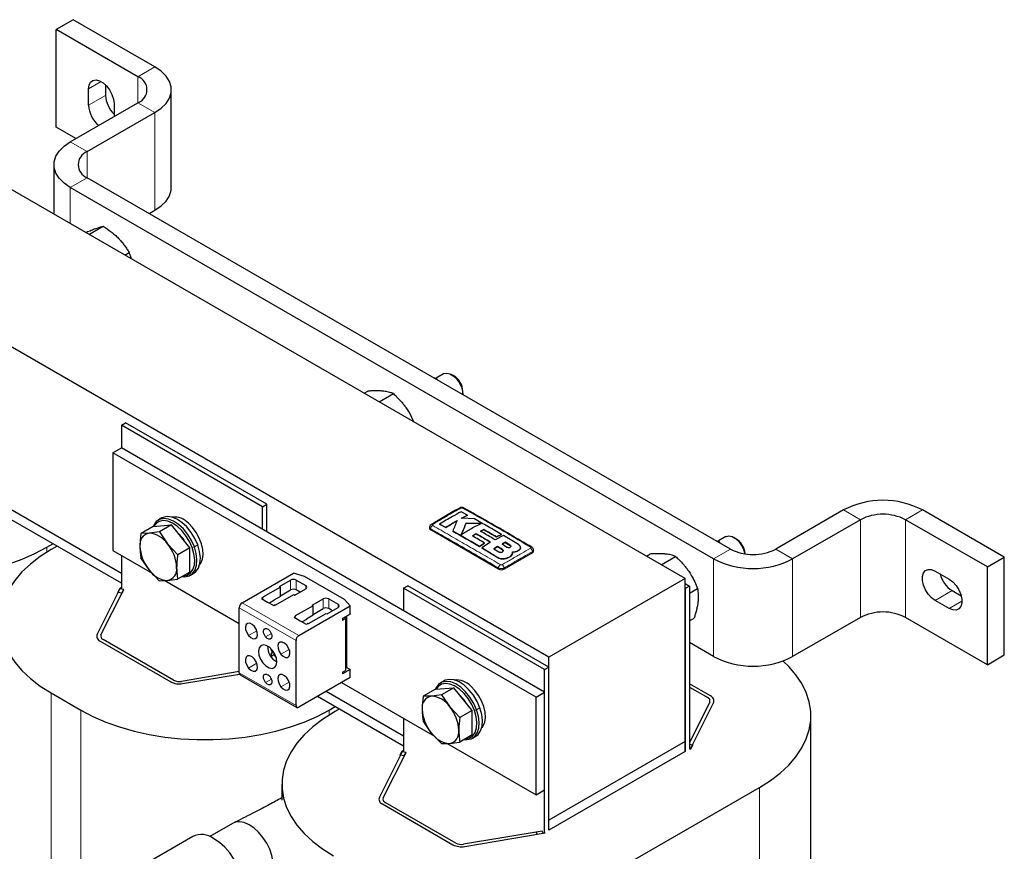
# Model space of a CAD drawing. Header units: millimetres. Extents: x 5 to 418, y 2 to 292.
# Tile 17 of 26: x 256 to 306, y 91 to 133. Entities that reach past the tile are written whole.
import ezdxf

# ---------------------------------------------------------------- set-up
doc = ezdxf.new("R2010")
doc.units = ezdxf.units.MM

msp = doc.modelspace()

# ---------------------------------------------------------------- linework, layer by layer
at = {"color": 7, "linetype": 'Continuous', "lineweight": 25}
for p, q in [((258.8514, 133.1376), (258.0029, 132.6478)), ((262.9526, 130.77), (258.8514, 133.1376)), ((258.0029, 127.7485), (258.0029, 132.6478)), ((262.1041, 130.2802), (258.0029, 132.6478)), ((260.4777, 129.8706), (260.4777, 129.3409)), ((259.6292, 128.851), (259.6292, 129.6675)), ((263.7727, 124.7278), (263.7727, 129.6271)), ((258.71, 127.0146), (262.1041, 128.9739)), ((260.902, 128.9328), (260.902, 128.28)), ((259.5585, 126.5247), (262.9526, 128.4841)), ((258.9921, 127.1774), (258.0029, 127.7485)), ((257.8899, 125.8716), (257.8899, 123.3899)), ((289.5257, 105.1269), (254.1704, 125.5371)), ((291.8026, 106.6044), (259.5585, 125.2185)), ((290.954, 106.1145), (258.71, 124.7286)), ((262.6705, 123.422), (262.9526, 123.5848)), ((259.6488, 122.3745), (260.3596, 122.7848)), ((282.695, 101.1837), (247.3397, 121.5939)), ((261.4388, 121.3411), (261.6575, 121.4674)), ((276.9156, 115.1984), (277.0559, 115.1554)), ((277.023, 115.1364), (277.0559, 115.1554)), ((277.4207, 115.3901), (277.0533, 115.178)), ((277.0559, 115.1554), (277.0981, 115.0931)), ((277.9292, 115.2878), (277.8208, 115.3504)), ((273.4385, 114.4139), (273.6212, 114.5193)), ((278.3864, 114.3707), (278.3864, 114.4959)), ((274.1847, 113.9831), (274.9021, 114.3972)), ((261.2697, 112.8092), (261.4818, 112.9317)), ((268.3408, 108.7272), (261.2697, 112.8092)), ((261.2697, 112.8092), (261.2697, 111.6742)), ((268.5529, 108.8497), (261.4818, 112.9317)), ((260.8454, 111.4293), (261.2697, 111.6742)), ((282.4829, 99.4281), (261.2697, 111.6742)), ((282.0586, 99.1832), (260.8454, 111.4293)), ((260.8454, 111.4293), (260.8454, 106.5301)), ((261.2697, 105.3868), (254.4108, 109.3464)), ((261.2697, 104.8888), (254.4108, 108.8483)), ((268.3408, 108.7272), (268.5529, 108.8497)), ((268.3408, 107.5922), (268.3408, 108.7272)), ((268.5529, 107.4697), (268.5529, 108.8497)), ((297.4594, 108.5637), (294.0653, 106.6044)), ((305.5204, 106.1961), (301.4192, 108.5637)), ((263.2982, 108.1611), (263.1285, 108.0631)), ((278.6105, 108.3065), (278.2995, 108.4749)), ((278.3089, 108.1467), (278.6105, 108.3065)), ((278.6105, 108.3032), (278.3089, 108.1434)), ((278.9645, 108.1127), (278.3089, 108.1467)), ((278.6105, 108.3065), (278.6105, 108.3032)), ((298.308, 108.0739), (294.9138, 106.1145)), ((304.6719, 105.7063), (300.5707, 108.0739)), ((262.8695, 107.7417), (262.2565, 107.3879)), ((262.8695, 107.7417), (263.7904, 107.8196)), ((263.7904, 107.8196), (263.1775, 107.4657)), ((264.7079, 106.6736), (263.7904, 107.8196)), ((276.718, 107.6963), (276.718, 107.6455)), ((277.2228, 107.854), (277.5337, 107.6863)), ((277.2228, 107.854), (277.2228, 107.8507)), ((277.5337, 107.683), (277.2228, 107.8507)), ((277.5337, 107.6863), (277.5337, 107.683)), ((279.3018, 107.8906), (278.5492, 107.8983)), ((278.5492, 107.8983), (278.5492, 107.895)), ((278.5492, 107.895), (279.3018, 107.8873)), ((279.269, 107.4998), (279.4321, 107.5852)), ((279.4321, 107.5819), (279.269, 107.4966)), ((279.4321, 107.5852), (279.4321, 107.5819)), ((262.6652, 107.3969), (262.2565, 107.3879)), ((263.1775, 107.4657), (262.6652, 107.3969)), ((263.1775, 107.4657), (263.5845, 106.8629)), ((280.1707, 105.6045), (276.7766, 107.5639)), ((277.876, 107.4994), (277.876, 107.4962)), ((278.8662, 107.2597), (279.0465, 107.3723)), ((279.0465, 107.369), (278.8662, 107.2564)), ((279.0465, 107.3723), (279.0465, 107.369)), ((280.4201, 107.2799), (280.0015, 107.0697)), ((280.0663, 107.215), (280.3218, 107.3381)), ((280.3218, 107.3348), (280.0663, 107.2117)), ((280.0663, 107.215), (280.0663, 107.2117)), ((280.3218, 107.3381), (280.3218, 107.3348)), ((281.1682, 106.8288), (280.4201, 107.2799)), ((291.5628, 107.226), (291.1954, 107.0139)), ((292.0714, 107.1237), (291.9629, 107.1864)), ((257.5433, 106.6971), (257.8402, 106.8685)), ((258.0524, 106.7461), (257.7554, 106.5746)), ((263.5845, 106.8629), (264.095, 106.3198)), ((264.7079, 106.6736), (264.095, 106.3198)), ((264.7046, 105.4499), (264.7079, 106.6736)), ((279.2197, 106.7339), (279.4748, 106.9047)), ((279.4748, 106.9015), (279.2197, 106.7306)), ((279.2197, 106.7339), (279.2197, 106.7306)), ((279.7788, 106.9422), (279.3434, 106.6606)), ((279.3434, 106.6606), (280.1463, 106.1748)), ((279.3434, 106.6606), (279.3434, 106.6573)), ((280.1463, 106.1715), (279.3434, 106.6573)), ((279.4748, 106.9047), (279.4748, 106.9015)), ((280.1237, 106.7299), (279.9434, 106.6195)), ((279.9434, 106.6163), (280.1237, 106.7266)), ((279.9434, 106.6195), (280.1896, 106.4661)), ((280.37, 106.5751), (280.1237, 106.7299)), ((280.1237, 106.7299), (280.1237, 106.7266)), ((280.1237, 106.7266), (280.37, 106.5718)), ((280.5075, 106.9442), (280.3497, 106.8595)), ((280.3497, 106.8562), (280.5075, 106.9409)), ((280.3497, 106.8595), (280.5959, 106.7048)), ((280.7537, 106.791), (280.5075, 106.9442)), ((280.5075, 106.9442), (280.5075, 106.9409)), ((280.5075, 106.9409), (280.7537, 106.7877)), ((281.2752, 106.6728), (281.2752, 106.676)), ((291.0578, 107.0343), (291.198, 106.9913)), ((291.1651, 106.9723), (291.198, 106.9913)), ((291.198, 106.9913), (291.2402, 106.929)), ((260.8454, 106.5301), (262.8222, 105.3889)), ((261.2697, 106.2852), (261.2697, 104.6438)), ((262.6602, 105.5613), (262.2532, 106.1641)), ((281.8677, 106.4209), (280.4535, 105.6045)), ((280.5165, 106.128), (280.5165, 106.1247)), ((280.8541, 106.3492), (280.8541, 106.3459)), ((280.8752, 106.4293), (280.8752, 106.4326)), ((281.1682, 106.5278), (281.1682, 106.5245)), ((281.9263, 106.5026), (281.9263, 106.5533)), ((287.5806, 106.2498), (287.7633, 106.3552)), ((288.3268, 105.819), (289.0442, 106.2331)), ((304.6719, 105.7063), (305.5204, 106.1961)), ((305.5204, 101.2969), (305.5204, 106.1961)), ((304.6719, 100.8071), (304.6719, 105.7063)), ((263.1707, 105.0182), (262.6602, 105.5613)), ((264.7046, 105.4499), (264.0916, 105.096)), ((264.7284, 105.2918), (264.8981, 105.3897)), ((267.3225, 103.9101), (269.8929, 105.3939)), ((270.455, 105.2286), (269.8929, 105.3939)), ((272.4491, 104.0775), (270.455, 105.2286)), ((289.5257, 105.1269), (282.695, 101.1837)), ((289.5257, 96.9615), (289.5257, 105.1269)), ((302.0556, 105.5019), (302.7627, 105.0937)), ((261.0943, 104.4328), (261.206, 104.6545)), ((261.2697, 104.6438), (261.206, 104.6545)), ((263.1707, 105.0182), (263.5794, 105.0272)), ((263.4535, 105.0245), (267.1811, 102.8726)), ((263.5794, 105.0272), (264.0916, 105.096)), ((269.2494, 104.7), (268.362, 104.1877)), ((269.1999, 104.7285), (269.7515, 105.0469)), ((269.1999, 104.7285), (269.2494, 104.7)), ((269.2494, 104.2264), (269.2494, 104.7)), ((270.0343, 105.0469), (270.5081, 104.7735)), ((275.4118, 104.6452), (275.624, 104.7676)), ((282.4829, 100.5631), (275.4118, 104.6452)), ((275.4118, 104.6452), (275.4118, 103.5102)), ((282.695, 100.6856), (275.624, 104.7676)), ((289.5257, 104.8738), (289.7378, 104.7513)), ((289.7378, 104.7513), (289.5257, 104.6288)), ((289.5257, 104.6288), (289.5257, 96.4634)), ((289.7378, 104.7513), (289.7378, 96.5859)), ((289.7378, 104.3872), (290.1477, 104.6238)), ((261.2016, 104.6045), (260.0572, 102.3321)), ((260.2492, 102.2999), (261.3936, 104.5723)), ((261.3055, 104.3973), (261.0943, 104.4328)), ((261.3936, 104.5723), (261.2016, 104.6045)), ((261.3055, 104.3973), (261.3936, 104.5723)), ((268.3503, 104.1523), (268.2983, 104.1224)), ((268.2983, 104.1224), (268.6024, 103.9468)), ((268.362, 104.1877), (268.362, 104.1687)), ((268.362, 104.0856), (268.362, 104.1687)), ((269.2494, 104.2264), (268.9171, 104.0345)), ((269.0196, 103.808), (269.907, 104.3203)), ((269.2494, 104.2672), (269.7515, 104.557)), ((269.907, 104.3203), (269.9565, 104.2918)), ((269.9565, 104.2918), (270.5081, 104.6102)), ((270.2251, 104.4468), (270.0343, 104.557)), ((302.9042, 104.522), (303.3628, 104.2572)), ((267.1811, 100.399), (267.1811, 103.6651)), ((268.6024, 103.9468), (268.9065, 103.7713)), ((268.9171, 104.0182), (268.6979, 103.8917)), ((268.9065, 103.7713), (268.9584, 103.8013)), ((268.9171, 104.0345), (268.9171, 104.0182)), ((268.9867, 103.808), (269.0196, 103.808)), ((270.8758, 103.7611), (269.9883, 103.2488)), ((270.1651, 102.2691), (272.7355, 103.753)), ((270.8263, 103.7897), (271.3778, 104.1081)), ((270.8263, 103.7897), (270.8758, 103.7611)), ((270.8758, 103.2875), (270.8758, 103.7611)), ((271.5829, 103.3529), (272.1344, 103.6713)), ((271.6606, 104.1081), (272.1344, 103.8346)), ((272.7355, 103.753), (272.4491, 104.0775)), ((272.7355, 103.3708), (272.7355, 103.753)), ((302.7627, 103.6239), (302.0556, 104.0321)), ((269.9766, 103.2135), (269.9247, 103.1835)), ((269.9247, 103.1835), (270.2287, 103.008)), ((269.9883, 103.2488), (269.9883, 103.2298)), ((269.9883, 103.1468), (269.9883, 103.2298)), ((270.8758, 103.2875), (270.5434, 103.0957)), ((270.6459, 102.8692), (271.5334, 103.3815)), ((270.8758, 103.3283), (271.3778, 103.6182)), ((271.5334, 103.3815), (271.5829, 103.3529)), ((271.8515, 103.508), (271.6606, 103.6182)), ((272.7328, 103.3472), (272.3501, 103.1263)), ((272.5056, 103.1303), (272.4314, 103.1732)), ((272.5551, 103.2447), (272.5551, 100.6871)), ((289.7378, 103.0023), (289.9703, 103.1365)), ((298.308, 103.1746), (294.9138, 101.2153)), ((304.6719, 100.8071), (300.5707, 103.1746)), ((270.2287, 103.008), (270.5328, 102.8324)), ((270.5434, 103.0793), (270.3243, 102.9528)), ((270.5328, 102.8324), (270.5847, 102.8624)), ((270.5434, 103.0957), (270.5434, 103.0793)), ((270.613, 102.8692), (270.6459, 102.8692)), ((272.3501, 103.0405), (272.5056, 103.1303)), ((272.3501, 103.1263), (272.3501, 103.0405)), ((272.5056, 103.1303), (272.5056, 100.5174)), ((260.209, 101.9905), (263.7446, 99.9495)), ((263.886, 100.0311), (260.3505, 102.0721)), ((270.0237, 98.758), (270.0237, 102.0242)), ((290.954, 101.2153), (289.7378, 101.9174)), ((268.7414, 101.6372), (268.7397, 101.6364)), ((268.9154, 101.4195), (268.7609, 101.3482)), ((268.9608, 101.337), (268.9003, 101.2928)), ((282.695, 93.0183), (282.695, 101.1837)), ((304.6719, 100.8071), (305.5204, 101.2969)), ((272.5056, 100.6358), (272.556, 100.6649)), ((272.7328, 100.5628), (272.556, 100.6649)), ((282.4829, 100.5631), (282.695, 100.6856)), ((282.695, 92.5202), (282.695, 100.6856)), ((267.1811, 100.4595), (264.2805, 99.9727)), ((264.3363, 99.8618), (267.1926, 100.3412)), ((267.2225, 100.3074), (270.0651, 98.6664)), ((272.7328, 100.5628), (272.3501, 100.3419)), ((272.3501, 100.4276), (272.5056, 100.5174)), ((272.3501, 100.4276), (272.3501, 100.3419)), ((272.7355, 100.1602), (272.7355, 100.5424)), ((282.4829, 92.3977), (282.4829, 100.5631)), ((272.7355, 100.1602), (270.1651, 98.6763)), ((272.3076, 99.9131), (276.9643, 97.2248)), ((277.4403, 99.997), (277.2706, 99.899)), ((290.7985, 99.2392), (289.7378, 99.8515)), ((289.7378, 99.6882), (290.6571, 99.1576)), ((257.7554, 99.3902), (259.2403, 98.533)), ((275.4118, 96.7247), (271.0981, 99.2149)), ((275.4118, 97.2228), (271.5295, 99.464)), ((277.0116, 99.5776), (276.3987, 99.2238)), ((276.8074, 99.2328), (276.3987, 99.2238)), ((277.3196, 99.3016), (276.8074, 99.2328)), ((277.0116, 99.5776), (277.9325, 99.6555)), ((277.9325, 99.6555), (277.3196, 99.3016)), ((277.3196, 99.3016), (277.7266, 98.6988)), ((278.8501, 98.5096), (277.9325, 99.6555)), ((282.0586, 99.1832), (282.4829, 99.4281)), ((282.4829, 94.5289), (282.4829, 99.4281)), ((271.6854, 98.533), (271.9824, 98.7045)), ((277.7266, 98.6988), (278.2371, 98.1557)), ((282.0586, 94.284), (282.0586, 99.1832)), ((290.7583, 98.9298), (289.7378, 96.9035)), ((289.8059, 96.6252), (290.9504, 98.8976)), ((272.1945, 98.582), (271.8975, 98.4106)), ((278.8501, 98.5096), (278.2371, 98.1557)), ((278.8467, 97.2858), (278.8501, 98.5096)), ((295.8296, 73.751), (295.8296, 98.2473)), ((275.4118, 98.1211), (275.4118, 96.4797)), ((276.8023, 97.3972), (276.3953, 98)), ((277.3128, 96.8541), (276.8023, 97.3972)), ((278.8467, 97.2858), (278.2338, 96.932)), ((278.8705, 97.1277), (279.0402, 97.2256)), ((277.3128, 96.8541), (277.7215, 96.8632)), ((277.5957, 96.8604), (282.0586, 94.284)), ((277.7215, 96.8632), (278.2338, 96.932)), ((289.5257, 96.9615), (282.695, 93.0183)), ((289.5257, 96.4634), (289.5257, 96.9615)), ((289.7378, 96.8264), (289.9132, 96.7969)), ((289.9132, 96.7969), (289.8016, 96.5752)), ((275.3437, 96.4404), (274.1993, 94.168)), ((274.3913, 94.1358), (275.5358, 96.4082)), ((275.2364, 96.2687), (275.3481, 96.4904)), ((275.4477, 96.2333), (275.2364, 96.2687)), ((275.5358, 96.4082), (275.3437, 96.4404)), ((275.4118, 96.4797), (275.3481, 96.4904)), ((275.4477, 96.2333), (275.5358, 96.4082)), ((289.5257, 96.4634), (282.695, 92.5202)), ((289.7378, 96.6366), (289.8059, 96.6252)), ((289.7378, 96.5859), (289.8016, 96.5752)), ((269.3201, 94.8184), (269.3201, 94.014)), ((282.0586, 94.284), (282.4829, 94.5289)), ((285.8275, 90.3689), (293.2521, 94.6551)), ((274.3512, 93.8264), (277.8867, 91.7854)), ((278.0281, 91.867), (274.4926, 93.9081)), ((266.8488, 92.8538), (265.7015, 92.1915)), ((282.695, 92.5202), (282.695, 93.0183)), ((282.359, 92.4693), (278.4226, 91.8086)), ((278.4785, 91.6977), (282.4148, 92.3584)), ((282.359, 92.4693), (282.0559, 92.4184)), ((282.0559, 92.4184), (282.1173, 92.2964)), ((282.5014, 92.3609), (282.1173, 92.2964)), ((282.4148, 92.3584), (282.359, 92.4693)), ((282.4829, 92.3977), (282.5014, 92.3609)), ((264.8448, 92.1934), (260.7436, 89.8258))]:
    msp.add_line(p, q, dxfattribs=at)
at = {"color": 7, "linetype": 'Continuous', "lineweight": 18}
for p, q in [((262.1041, 130.2802), (262.9526, 130.77)), ((262.1041, 128.9739), (262.1041, 130.2802)), ((260.2657, 130.035), (259.6292, 129.6675)), ((260.4777, 129.3409), (259.6292, 128.851)), ((262.9526, 128.4841), (262.1041, 128.9739)), ((262.9526, 123.5848), (262.9526, 128.4841)), ((258.71, 127.0146), (259.5585, 126.5247)), ((259.5585, 125.2185), (259.5585, 126.5247)), ((259.5585, 125.2185), (258.71, 124.7286)), ((258.71, 122.9165), (258.71, 124.7286)), ((298.308, 108.0739), (297.4594, 108.5637)), ((301.4192, 108.5637), (300.5707, 108.0739)), ((298.308, 103.1746), (298.308, 108.0739)), ((300.5707, 103.1746), (300.5707, 108.0739)), ((276.7766, 107.5639), (276.7766, 107.6148)), ((257.5433, 106.6971), (257.5433, 106.4478)), ((264.8221, 106.6762), (264.9287, 106.7106)), ((265.0984, 106.8085), (264.9287, 106.7106)), ((280.7537, 106.791), (280.7537, 106.7877)), ((290.954, 106.1145), (291.8026, 106.6044)), ((294.0653, 106.6044), (294.9138, 106.1145)), ((280.1463, 106.1748), (280.1463, 106.1715)), ((280.37, 106.5751), (280.37, 106.5718)), ((281.8677, 106.4209), (281.8677, 106.4719)), ((290.954, 101.2153), (290.954, 106.1145)), ((294.9138, 101.2153), (294.9138, 106.1145)), ((280.1707, 105.6045), (280.1707, 105.6555)), ((280.4535, 105.6045), (280.4535, 105.6555)), ((269.7515, 105.0469), (269.7515, 104.557)), ((270.0343, 105.0469), (270.0343, 104.557)), ((270.5081, 104.7735), (270.5081, 104.6102)), ((268.3503, 104.0924), (268.3503, 104.1523)), ((302.9042, 104.522), (302.0556, 104.0321)), ((270.0237, 102.0242), (267.1811, 103.6651)), ((270.1651, 102.2691), (267.3225, 103.9101)), ((271.3778, 104.1081), (271.3778, 103.6182)), ((271.6606, 104.1081), (271.6606, 103.6182)), ((272.1344, 103.8346), (272.1344, 103.6713)), ((303.3991, 103.9913), (302.7627, 103.6239)), ((269.9766, 103.1535), (269.9766, 103.2135)), ((268.0561, 102.5118), (267.6435, 102.2736)), ((268.7886, 102.3647), (268.5007, 102.1985)), ((268.8724, 101.4852), (268.8213, 101.4551)), ((268.9011, 101.4426), (268.8247, 101.4087)), ((268.9791, 101.2982), (268.9384, 101.2742)), ((269.6824, 101.5729), (269.2698, 101.3347)), ((268.0561, 100.8787), (267.6435, 100.6405)), ((269.0057, 100.7242), (268.8228, 100.6186)), ((270.0237, 98.758), (267.1811, 100.399)), ((268.7886, 100.0783), (268.5007, 99.9122)), ((269.6824, 99.9398), (269.2698, 99.7016)), ((257.7554, 99.3902), (257.7554, 87.0518)), ((259.2403, 98.533), (259.2403, 87.5293)), ((271.6854, 98.533), (271.6854, 98.2838)), ((278.9642, 98.5122), (279.0708, 98.5465)), ((279.2405, 98.6444), (279.0708, 98.5465)), ((293.2521, 94.6551), (293.2521, 70.1589))]:
    msp.add_line(p, q, dxfattribs=at)
at = {"color": 7, "linetype": 'Continuous', "lineweight": 25, "flags": 128}
for points in [[(262.9526, 128.4841), (263.2663, 128.6999), (263.5104, 128.9439), (263.6773, 129.2087), (263.7621, 129.4862), (263.7621, 129.7679), (263.6773, 130.0454), (263.5104, 130.3102), (263.2663, 130.5542), (262.9526, 130.77)], [(259.6292, 129.6675), (259.655, 129.8597), (259.7302, 130.0065), (259.8489, 130.0961), (260.0012, 130.1213), (260.175, 130.0799), (260.3562, 129.9753), (260.53, 129.816), (260.6824, 129.615), (260.801, 129.3884), (260.8762, 129.1547), (260.902, 128.9328)], [(258.71, 124.7286), (258.3963, 124.9445), (258.1522, 125.1885), (257.9853, 125.4532), (257.9005, 125.7307), (257.9005, 126.0125), (257.9853, 126.2899), (258.1522, 126.5547), (258.3963, 126.7987), (258.71, 127.0146)], [(262.9526, 123.5848), (263.2663, 123.8007), (263.5104, 124.0447), (263.6773, 124.3095), (263.7621, 124.5869), (263.7727, 124.7278)], [(277.4207, 115.3901), (277.4372, 115.3989), (277.5768, 115.4274), (277.7381, 115.3911), (277.9068, 115.2932), (278.0677, 115.1423), (278.2067, 114.9518), (278.3115, 114.7387), (278.3726, 114.522), (278.3861, 114.3495)], [(264.9287, 106.7106), (264.7859, 107.0347), (264.6002, 107.3409), (264.3808, 107.6138), (264.1387, 107.8398), (263.8861, 108.0074), (263.6355, 108.1084), (263.3997, 108.1377), (263.1904, 108.0937), (263.0181, 107.9787), (262.8914, 107.7984), (262.8659, 107.7397)], [(265.0984, 106.8085), (264.9556, 107.1326), (264.7699, 107.4388), (264.5505, 107.7117), (264.3084, 107.9377), (264.0558, 108.1054), (263.8052, 108.2064), (263.5694, 108.2356), (263.3601, 108.1917), (263.2982, 108.1611)], [(264.8221, 106.6762), (264.6865, 106.9841), (264.51, 107.275), (264.3016, 107.5343), (264.0716, 107.749), (263.8316, 107.9083), (263.5936, 108.0042), (263.3696, 108.032), (263.1707, 107.9902), (263.007, 107.881), (262.9048, 107.7447)], [(265.204, 105.8283), (265.2563, 105.8994), (265.3373, 106.091), (265.3702, 106.3251), (265.3536, 106.59), (265.2882, 106.8723), (265.1773, 107.158), (265.0265, 107.4327), (264.8433, 107.6826), (264.637, 107.8952)], [(291.5628, 107.226), (291.5794, 107.2348), (291.719, 107.2634), (291.8803, 107.2271), (292.0489, 107.1291), (292.2099, 106.9782), (292.3489, 106.7877), (292.4536, 106.5747), (292.5132, 106.3663)], [(245.0982, 106.6971), (245.6989, 106.381), (246.3475, 106.0982), (247.0386, 105.8512), (247.7662, 105.642), (248.5241, 105.4725), (249.3059, 105.3441), (250.1049, 105.2579), (250.9143, 105.2146), (251.7271, 105.2146), (252.5365, 105.2579), (253.3355, 105.3441), (254.1173, 105.4725), (254.8752, 105.642), (255.6028, 105.8512), (256.2939, 106.0982), (256.9426, 106.381), (257.5433, 106.6971)], [(264.317, 105.2261), (264.4571, 105.2172), (264.6665, 105.2612), (264.8388, 105.3762), (264.9654, 105.5564), (265.0401, 105.7929), (265.059, 106.0737), (265.0212, 106.3848), (264.9287, 106.7106)], [(264.3712, 105.2574), (264.3741, 105.2575), (264.573, 105.2993), (264.7367, 105.4086), (264.857, 105.5798), (264.9279, 105.8044), (264.9459, 106.0712), (264.91, 106.3668), (264.8221, 106.6762)], [(264.8981, 105.3897), (265.0085, 105.4741), (265.1351, 105.6544), (265.2098, 105.8908), (265.2287, 106.1717), (265.1909, 106.4828), (265.0984, 106.8085)], [(257.7554, 106.5746), (257.2078, 106.2279), (256.7179, 105.8534), (256.29, 105.4545), (255.9277, 105.0344), (255.6341, 104.5969), (255.4117, 104.1455), (255.2623, 103.6843), (255.1873, 103.2171), (255.1873, 102.7478), (255.2623, 102.2806), (255.4117, 101.8193), (255.6341, 101.368), (255.9277, 100.9305), (256.29, 100.5104), (256.7179, 100.1115), (257.2078, 99.737), (257.7554, 99.3902)], [(302.0556, 104.0321), (301.8763, 104.1654), (301.7116, 104.3474), (301.5747, 104.5634), (301.4767, 104.7959), (301.4257, 105.0261), (301.4257, 105.2353), (301.4767, 105.4065), (301.5747, 105.5259), (301.7116, 105.5839), (301.8763, 105.5757), (302.0556, 105.5019)], [(302.7627, 105.0937), (302.942, 104.9604), (303.1068, 104.7784), (303.2437, 104.5624), (303.3416, 104.3299), (303.3926, 104.0998), (303.3926, 103.8906), (303.3416, 103.7194), (303.2437, 103.5999), (303.1068, 103.542), (302.942, 103.5502), (302.7627, 103.6239)], [(267.935, 102.7215), (267.8218, 102.8278), (267.7036, 102.8839), (267.5985, 102.8811), (267.5224, 102.8199), (267.4869, 102.7097), (267.4975, 102.5671), (267.5524, 102.414), (267.6435, 102.2736)], [(267.6435, 102.2736), (267.7567, 102.1673), (267.8748, 102.1112), (267.98, 102.114), (268.0561, 102.1752), (268.0915, 102.2854), (268.081, 102.428), (268.026, 102.5811), (267.935, 102.7215)], [(268.5007, 102.1985), (268.4372, 102.2964), (268.3989, 102.4033), (268.3915, 102.5027), (268.4162, 102.5796), (268.4693, 102.6223), (268.5427, 102.6243), (268.6251, 102.5852), (268.7041, 102.511)], [(268.7041, 102.511), (268.7676, 102.413), (268.806, 102.3062), (268.8133, 102.2067), (268.7886, 102.1298), (268.7355, 102.0871), (268.6621, 102.0852), (268.5797, 102.1243), (268.5007, 102.1985)], [(268.382, 101.8046), (268.2574, 101.7614), (268.1743, 101.6519), (268.1429, 101.4894), (268.1669, 101.2933), (268.2434, 101.0873), (268.3633, 100.8964), (268.5119, 100.7434), (268.6715, 100.647), (268.8228, 100.6186)], [(268.8228, 100.6186), (268.9474, 100.6617), (269.0305, 100.7712), (269.0619, 100.9338), (269.0379, 101.1299), (268.9614, 101.3358), (268.8415, 101.5268), (268.6929, 101.6797), (268.5333, 101.7762), (268.382, 101.8046)], [(269.5613, 101.7827), (269.4481, 101.889), (269.33, 101.945), (269.2248, 101.9422), (269.1487, 101.8811), (269.1133, 101.7708), (269.1238, 101.6283), (269.1788, 101.4751), (269.2698, 101.3347)], [(269.2698, 101.3347), (269.383, 101.2284), (269.5012, 101.1724), (269.6063, 101.1751), (269.6824, 101.2363), (269.7179, 101.3466), (269.7073, 101.4891), (269.6524, 101.6422), (269.5613, 101.7827)], [(267.935, 101.0884), (267.8218, 101.1948), (267.7036, 101.2508), (267.5985, 101.248), (267.5224, 101.1868), (267.4869, 101.0766), (267.4975, 100.934), (267.5524, 100.7809), (267.6435, 100.6405)], [(267.6435, 100.6405), (267.7567, 100.5342), (267.8748, 100.4781), (267.98, 100.4809), (268.0561, 100.5421), (268.0915, 100.6524), (268.081, 100.7949), (268.026, 100.948), (267.935, 101.0884)], [(293.2521, 94.6551), (293.7997, 95.0018), (294.2896, 95.3763), (294.7175, 95.7753), (295.0798, 96.1953), (295.3734, 96.6328), (295.5959, 97.0842), (295.7452, 97.5454), (295.8202, 98.0127), (295.8202, 98.4819), (295.7452, 98.9491), (295.5959, 99.4104), (295.3734, 99.8617), (295.0798, 100.2992), (294.7175, 100.7193), (294.4334, 100.9931)], [(268.5007, 99.9122), (268.4372, 100.0101), (268.3989, 100.117), (268.3915, 100.2164), (268.4162, 100.2933), (268.4693, 100.336), (268.5427, 100.338), (268.6251, 100.2989), (268.7041, 100.2247)], [(268.7041, 100.2247), (268.7676, 100.1267), (268.806, 100.0199), (268.8133, 99.9204), (268.7886, 99.8435), (268.7355, 99.8008), (268.6621, 99.7989), (268.5797, 99.838), (268.5007, 99.9122)], [(269.5613, 100.1496), (269.4481, 100.2559), (269.33, 100.3119), (269.2248, 100.3091), (269.1487, 100.248), (269.1133, 100.1377), (269.1238, 99.9952), (269.1788, 99.842), (269.2698, 99.7016)], [(269.2698, 99.7016), (269.383, 99.5953), (269.5012, 99.5393), (269.6063, 99.5421), (269.6824, 99.6032), (269.7179, 99.7135), (269.7073, 99.856), (269.6524, 100.0092), (269.5613, 100.1496)], [(279.0708, 98.5465), (278.9281, 98.8706), (278.7423, 99.1768), (278.5229, 99.4497), (278.2808, 99.6757), (278.0282, 99.8434), (277.7777, 99.9444), (277.5418, 99.9736), (277.3325, 99.9296), (277.1602, 99.8146), (277.0336, 99.6344), (277.0081, 99.5756)], [(278.9642, 98.5122), (278.8286, 98.8201), (278.6522, 99.1109), (278.4437, 99.3702), (278.2137, 99.5849), (277.9737, 99.7442), (277.7357, 99.8402), (277.5117, 99.8679), (277.3129, 99.8261), (277.1492, 99.7169), (277.0469, 99.5806)], [(279.2405, 98.6444), (279.0978, 98.9685), (278.912, 99.2747), (278.6926, 99.5477), (278.4505, 99.7736), (278.1979, 99.9413), (277.9474, 100.0423), (277.7115, 100.0716), (277.5022, 100.0276), (277.4403, 99.997)], [(279.3461, 97.6642), (279.3985, 97.7354), (279.4794, 97.9269), (279.5124, 98.161), (279.4958, 98.4259), (279.4304, 98.7082), (279.3195, 98.9939), (279.1687, 99.2686), (278.9855, 99.5185), (278.7791, 99.7311)], [(259.2403, 98.533), (259.841, 98.2169), (260.4896, 97.9341), (261.1807, 97.6871), (261.9083, 97.4779), (262.6663, 97.3084), (263.4481, 97.18), (264.2471, 97.0938), (265.0564, 97.0505), (265.8693, 97.0505), (266.6786, 97.0938), (267.4776, 97.18), (268.2594, 97.3084), (269.0174, 97.4779), (269.745, 97.6871), (270.436, 97.9341), (271.0847, 98.2169), (271.6854, 98.533)], [(271.8975, 98.4106), (271.3499, 98.0638), (270.8601, 97.6893), (270.4322, 97.2904), (270.0699, 96.8703), (269.7762, 96.4328), (269.5538, 95.9815), (269.4044, 95.5202), (269.3294, 95.053), (269.3294, 94.5837), (269.4044, 94.1165), (269.5538, 93.6553), (269.7762, 93.2039), (270.0699, 92.7664), (270.4322, 92.3463), (270.8601, 91.9474), (271.3499, 91.5729), (271.8975, 91.2262)], [(278.4591, 97.062), (278.5993, 97.0531), (278.8086, 97.0971), (278.9809, 97.2121), (279.1076, 97.3923), (279.1822, 97.6288), (279.2011, 97.9096), (279.1634, 98.2207), (279.0708, 98.5465)], [(278.5134, 97.0934), (278.5163, 97.0935), (278.7151, 97.1352), (278.8788, 97.2445), (278.9991, 97.4157), (279.0701, 97.6404), (279.088, 97.9071), (279.0522, 98.2027), (278.9642, 98.5122)], [(279.0402, 97.2256), (279.1506, 97.3101), (279.2773, 97.4903), (279.3519, 97.7268), (279.3708, 98.0076), (279.3331, 98.3187), (279.2405, 98.6444)], [(268.5279, 89.8978), (268.6562, 89.9895), (268.7837, 90.1575), (268.866, 90.3762), (268.9, 90.6367), (268.8841, 90.9281), (268.8189, 91.2384), (268.7073, 91.5545), (268.5538, 91.8635), (268.3648, 92.1525), (268.1482, 92.4095), (267.9129, 92.6238), (267.6687, 92.7865), (267.4257, 92.8909), (267.1941, 92.9327), (266.9835, 92.9101), (266.8488, 92.8538)], [(266.9747, 88.504), (267.1117, 88.6068), (267.258, 88.7952), (267.3584, 89.0365), (267.4095, 89.3225), (267.4095, 89.6434), (267.3584, 89.9884), (267.258, 90.3457), (267.1117, 90.703), (266.9244, 91.0483), (266.7026, 91.3697), (266.4538, 91.6564), (266.1865, 91.8986), (265.9097, 92.088)]]:
    msp.add_lwpolyline(points, dxfattribs=at)
at = {"color": 7, "linetype": 'Continuous', "lineweight": 25}
for centre, radius, start, end in [((261.8562, 129.6271), 0.6986, 290.78342, 69.21658), ((261.8872, 129.4136), 1.4113, 182.95592, 225.72931), ((261.024, 128.9166), 1.3964, 182.69079, 230.55373), ((259.8064, 125.8716), 0.6986, 110.78342, 249.21658), ((277.423, 114.4677), 0.9638, 1.68009, 58.31454), ((278.2498, 108.5958), 0.0697, 55.56316, 114.46716), ((299.4393, 104.7635), 4.285, 62.48054, 117.51946), ((263.9162, 107.2232), 0.9854, 42.99361, 95.84459), ((299.4393, 105.8903), 2.4592, 62.60967, 117.39033), ((276.8181, 107.6555), 0.1006, 185.6948, 245.62534), ((276.8333, 107.7789), 0.069, 55.21819, 114.71129), ((262.7658, 106.836), 0.5699, 100.1685, 189.07358), ((262.589, 106.2075), 1.1919, 33.35947, 86.33121), ((262.8378, 106.0622), 1.8581, 31.14347, 46.22585), ((291.5587, 106.2989), 0.9711, 3.84747, 58.13934), ((264.1933, 106.8333), 1.9921, 182.50831, 219.68299), ((262.0514, 105.5909), 1.9921, 2.50831, 39.68299), ((281.8107, 106.6382), 0.0669, 62.68013, 125.64176), ((292.9339, 108.7879), 2.4592, 242.60967, 297.39033), ((281.8262, 106.5125), 0.1006, 294.37466, 354.3052), ((292.9339, 109.9147), 4.285, 242.48054, 297.51946), ((263.4788, 105.5882), 0.5699, 280.1685, 9.07358), ((280.3121, 105.8775), 0.3074, 242.60967, 297.39033), ((263.6557, 106.2167), 1.1919, 213.35947, 266.33121), ((303.6624, 105.6994), 1.4004, 194.08831, 237.21891), ((269.8929, 104.774), 0.3074, 62.60967, 117.39033), ((270.4771, 104.6918), 0.0873, 290.78342, 69.21658), ((268.342, 104.1707), 0.0201, 294.37466, 354.3052), ((269.8929, 104.2841), 0.3074, 62.60967, 117.39033), ((271.5192, 103.8351), 0.3074, 62.60967, 117.39033), ((267.4882, 103.6512), 0.3074, 122.60548, 177.39452), ((268.9855, 103.7503), 0.0577, 88.8559, 118.04024), ((271.5192, 103.3452), 0.3074, 62.60967, 117.39033), ((272.1034, 103.7529), 0.0873, 290.78342, 69.21658), ((269.9683, 103.2318), 0.0201, 294.37466, 354.3052), ((273.0744, 103.3207), 0.3426, 171.58752, 175.55078), ((299.4393, 100.9911), 2.4592, 62.60967, 117.39033), ((270.6119, 102.8115), 0.0577, 88.8559, 118.04024), ((260.3008, 102.2359), 0.2619, 158.43731, 249.50104), ((260.4116, 102.2357), 0.1746, 158.43731, 249.50104), ((270.3307, 102.0102), 0.3074, 122.60548, 177.39452), ((269.437, 101.6934), 0.8296, 176.86883, 243.12579), ((270.0003, 102.0943), 1.3412, 199.96315, 208.46638), ((269.3513, 100.7899), 0.8126, 130.39744, 136.60253), ((269.9397, 102.0327), 1.3632, 210.14323, 215.70892), ((271.7161, 97.8164), 4.4737, 129.01257, 130.12748), ((270.0456, 102.1203), 1.3935, 217.38304, 223.03742), ((292.9339, 105.0155), 4.285, 242.48054, 297.51946), ((272.8185, 100.6868), 0.2634, 179.94265, 184.77938), ((267.2791, 100.3882), 0.0986, 173.70115, 234.98667), ((272.959, 100.5817), 0.2269, 184.77475, 189.99124), ((264.1686, 100.7704), 0.924, 242.68403, 280.46041), ((264.1687, 100.5784), 0.616, 242.68403, 280.46041), ((278.0583, 99.0591), 0.9854, 42.99361, 95.84459), ((276.908, 98.6719), 0.5699, 100.1685, 189.07358), ((276.7311, 98.0434), 1.1919, 33.35947, 86.33121), ((276.98, 97.8981), 1.8581, 31.14347, 46.22585), ((290.7068, 98.9939), 0.2619, 338.43731, 69.50104), ((270.1099, 98.744), 0.0873, 170.78596, 309.20329), ((276.1935, 97.4268), 1.9921, 2.50831, 39.68299), ((290.5959, 98.994), 0.1746, 338.43731, 69.50104), ((278.3354, 98.6692), 1.9921, 182.50831, 219.68299), ((277.7978, 98.0526), 1.1919, 213.35947, 266.33121), ((277.6209, 97.4241), 0.5699, 280.1685, 9.07358), ((274.4429, 94.0718), 0.2619, 158.43731, 249.50104), ((274.5538, 94.0716), 0.1746, 158.43731, 249.50104), ((265.2903, 91.2622), 1.0323, 53.124, 115.56554), ((278.3107, 92.6064), 0.924, 242.68403, 280.46041), ((278.3108, 92.4143), 0.616, 242.68403, 280.46041)]:
    msp.add_arc(centre, radius, start, end, dxfattribs=at)
at = {"color": 7, "linetype": 'Continuous', "lineweight": 18}
for centre, radius, start, end in [((278.4144, 108.5963), 0.0693, 64.38698, 124.52497), ((276.9899, 107.6076), 0.2135, 123.32255, 178.05861), ((281.6543, 106.4646), 0.2135, 1.96162, 56.68054), ((280.3883, 105.6427), 0.218, 123.12783, 176.6323), ((280.236, 105.6427), 0.2179, 3.34751, 56.86931)]:
    msp.add_arc(centre, radius, start, end, dxfattribs=at)
at = {"color": 7, "linetype": 'Continuous', "lineweight": 25}
for points, knots in [([(259.4788, 122.4726), (259.5116, 122.4862), (259.5882, 122.5178), (259.7021, 122.5634), (259.821, 122.6098), (259.8932, 122.6366), (259.9294, 122.6501)], [0, 0, 0, 0, 0.1989081, 0.4638756, 0.7314042, 1, 1, 1, 1]), ([(259.9294, 122.6501), (259.973, 122.6657), (260.1494, 122.7291), (260.2693, 122.7609), (260.3596, 122.7848)], [0, 0, 0, 0, 0.24657943, 1, 1, 1, 1]), ([(260.3596, 122.7848), (260.4941, 122.6947), (260.697, 122.5588), (260.9449, 122.3543), (261.0588, 122.2436), (261.1159, 122.1881)], [0, 0, 0, 0, 0.49525132, 0.7468182, 1, 1, 1, 1]), ([(261.1159, 122.1881), (261.1312, 122.1724), (261.1966, 122.1052), (261.3052, 121.9821), (261.4344, 121.8156), (261.5321, 121.6725), (261.6055, 121.5559), (261.6402, 121.4969), (261.6575, 121.4674)], [0, 0, 0, 0, 0.0700523, 0.3002074, 0.5318796, 0.7652993, 0.882466, 1, 1, 1, 1]), ([(261.7724, 121.1486), (261.7669, 121.1676), (261.7439, 121.2484), (261.7042, 121.3537), (261.6692, 121.4389), (261.6575, 121.4674)], [0, 0, 0, 0, 0.1702431, 0.7227448, 1, 1, 1, 1]), ([(274.369, 114.5202), (274.3537, 114.5216), (274.3133, 114.5253), (274.2189, 114.5313), (274.0806, 114.5354), (273.9036, 114.5335), (273.7489, 114.5272), (273.6531, 114.5213), (273.6212, 114.5193)], [0, 0, 0, 0, 0.0700515, 0.1849429, 0.4156672, 0.6482535, 0.8824673, 1, 1, 1, 1]), ([(274.9021, 114.3972), (274.8467, 114.4176), (274.754, 114.4516), (274.5785, 114.4943), (274.4478, 114.5105), (274.369, 114.5202)], [0, 0, 0, 0, 0.371264, 0.6210891, 1, 1, 1, 1]), ([(274.9021, 114.3972), (274.93, 114.3714), (274.9858, 114.3197), (275.0859, 114.2223), (275.2011, 114.1038), (275.3284, 113.9608), (275.4499, 113.8116), (275.5241, 113.7069), (275.5612, 113.6545)], [0, 0, 0, 0, 0.11463807, 0.22934405, 0.4205125, 0.61218263, 0.80570534, 1, 1, 1, 1]), ([(275.5612, 113.6545), (275.6062, 113.5867), (275.7476, 113.3739), (275.8451, 113.1433), (275.9115, 112.9862)], [0, 0, 0, 0, 0.3185335, 1, 1, 1, 1]), ([(278.221, 108.6592), (278.2004, 108.6476), (277.7284, 108.3824), (277.256, 108.1048), (276.8044, 107.8392)], [0, 0, 0, 0, 0.0437347, 1, 1, 1, 1]), ([(278.4426, 108.6584), (278.4408, 108.6599), (278.424, 108.6734), (278.3777, 108.6847), (278.3068, 108.6898), (278.2501, 108.6776), (278.2245, 108.6605), (278.2215, 108.6585)], [0, 0, 0, 0, 0.0314747, 0.2834631, 0.5952218, 0.9527506, 1, 1, 1, 1]), ([(281.8399, 106.6956), (281.1183, 107.1211), (279.9861, 107.7887), (278.854, 108.4262), (278.4434, 108.6574)], [0, 0, 0, 0, 0.63732396, 1, 1, 1, 1]), ([(278.2995, 108.4749), (278.1522, 108.3935), (277.8992, 108.2537), (277.5402, 108.0452), (277.3286, 107.9177), (277.2228, 107.854)], [0, 0, 0, 0, 0.4103219, 0.7051227, 1, 1, 1, 1]), ([(280.3218, 107.3381), (280.0956, 107.4705), (279.6431, 107.7355), (279.1907, 107.9869), (278.9645, 108.1127)], [0, 0, 0, 0, 0.4999252, 1, 1, 1, 1]), ([(276.8049, 107.8407), (276.8026, 107.8397), (276.7813, 107.8305), (276.7512, 107.7982), (276.722, 107.7485), (276.7203, 107.7122), (276.7196, 107.696)], [0, 0, 0, 0, 0.0427557, 0.3925305, 0.7279829, 1, 1, 1, 1]), ([(277.5337, 107.6863), (277.6274, 107.7455), (277.8148, 107.864), (278.0025, 107.9733), (278.0964, 108.028)], [0, 0, 0, 0, 0.4998112, 1, 1, 1, 1]), ([(278.0964, 108.0247), (278.0026, 107.9701), (277.8149, 107.8608), (277.6274, 107.7423), (277.5337, 107.683)], [0, 0, 0, 0, 0.4997874, 1, 1, 1, 1]), ([(278.0964, 108.028), (278.0597, 107.9441), (277.9862, 107.7761), (277.9128, 107.5917), (277.876, 107.4994)], [0, 0, 0, 0, 0.4995776, 1, 1, 1, 1]), ([(278.5492, 107.8983), (278.5094, 107.8081), (278.4298, 107.6275), (278.3503, 107.4242), (278.3104, 107.3224)], [0, 0, 0, 0, 0.4992897, 1, 1, 1, 1]), ([(278.3104, 107.3191), (278.3502, 107.4206), (278.4297, 107.6239), (278.5093, 107.8046), (278.5492, 107.895)], [0, 0, 0, 0, 0.4992252, 1, 1, 1, 1]), ([(278.3104, 107.3224), (278.3839, 107.3715), (278.5308, 107.4699), (278.7699, 107.6156), (279.0273, 107.7587), (279.2102, 107.8466), (279.3018, 107.8906)], [0, 0, 0, 0, 0.22254402, 0.44544758, 0.72233524, 1, 1, 1, 1]), ([(279.4321, 107.5852), (279.5378, 107.5247), (279.7492, 107.4037), (279.9606, 107.2779), (280.0663, 107.215)], [0, 0, 0, 0, 0.4999563, 1, 1, 1, 1]), ([(280.0663, 107.2117), (279.9606, 107.2746), (279.7492, 107.4004), (279.5378, 107.5214), (279.4321, 107.5819)], [0, 0, 0, 0, 0.499957, 1, 1, 1, 1]), ([(262.2565, 107.3879), (262.2555, 107.3809), (262.2233, 107.161), (262.213, 106.9502), (262.2031, 106.7461)], [0, 0, 0, 0, 0.03148504, 1, 1, 1, 1]), ([(277.876, 107.4994), (278.0999, 107.3754), (278.5478, 107.1272), (278.9957, 106.865), (279.2197, 106.7339)], [0, 0, 0, 0, 0.4999225, 1, 1, 1, 1]), ([(279.2197, 106.7306), (278.9958, 106.8617), (278.5478, 107.1239), (278.1, 107.3721), (277.876, 107.4962)], [0, 0, 0, 0, 0.4999181, 1, 1, 1, 1]), ([(279.4748, 106.9047), (279.3734, 106.965), (279.1705, 107.0856), (278.9676, 107.2017), (278.8662, 107.2597)], [0, 0, 0, 0, 0.4999585, 1, 1, 1, 1]), ([(279.0465, 107.3723), (279.1686, 107.3024), (279.4127, 107.1627), (279.6568, 107.0157), (279.7788, 106.9422)], [0, 0, 0, 0, 0.4999244, 1, 1, 1, 1]), ([(279.7788, 106.9389), (279.6568, 107.0124), (279.4127, 107.1594), (279.1686, 107.2991), (279.0465, 107.369)], [0, 0, 0, 0, 0.4999261, 1, 1, 1, 1]), ([(280.0015, 107.0697), (279.8795, 107.1432), (279.6353, 107.2902), (279.3911, 107.43), (279.269, 107.4998)], [0, 0, 0, 0, 0.4999281, 1, 1, 1, 1]), ([(262.2031, 106.7461), (262.2034, 106.7077), (262.2039, 106.631), (262.2098, 106.5186), (262.2191, 106.4084), (262.2304, 106.3131), (262.2419, 106.2318), (262.2494, 106.1867), (262.2532, 106.1641)], [0, 0, 0, 0, 0.1880433, 0.3763739, 0.5654879, 0.7548234, 0.877392, 1, 1, 1, 1]), ([(280.5959, 106.7048), (280.6057, 106.6997), (280.6252, 106.6894), (280.6625, 106.682), (280.7005, 106.6818), (280.7358, 106.6892), (280.7641, 106.7031), (280.7824, 106.7221), (280.7885, 106.7439), (280.7818, 106.7661), (280.7676, 106.7818), (280.7564, 106.7892), (280.7537, 106.791)], [0, 0, 0, 0, 0.107578, 0.2151551, 0.3227414, 0.4302646, 0.5376806, 0.6449866, 0.752213, 0.8594107, 0.9666405, 1, 1, 1, 1]), ([(280.7537, 106.7877), (280.7615, 106.7817), (280.7772, 106.7697), (280.7869, 106.7523), (280.7854, 106.7427), (280.785, 106.7403)], [0, 0, 0, 0, 0.4296303, 0.8592749, 1, 1, 1, 1]), ([(281.1682, 106.5278), (281.1751, 106.5319), (281.1891, 106.5401), (281.2078, 106.5538), (281.2247, 106.5686), (281.2393, 106.5842), (281.2556, 106.6059), (281.267, 106.6288), (281.2733, 106.6523), (281.2762, 106.6761), (281.2739, 106.7001), (281.2664, 106.7237), (281.2582, 106.7411), (281.2477, 106.758), (281.2346, 106.7747), (281.2209, 106.7889), (281.2038, 106.8041), (281.187, 106.8169), (281.1729, 106.8258), (281.1682, 106.8288)], [0, 0, 0, 0, 0.0527266, 0.1058194, 0.160067, 0.2147136, 0.2674402, 0.3746844, 0.4293302, 0.4820642, 0.5893234, 0.6439769, 0.6967166, 0.7498225, 0.8040835, 0.8587436, 0.893793, 0.9644056, 1, 1, 1, 1]), ([(281.2745, 106.6728), (281.2741, 106.6628), (281.2735, 106.6468), (281.2663, 106.6253), (281.2582, 106.6082), (281.2477, 106.5917), (281.2346, 106.5755), (281.2209, 106.5619), (281.2038, 106.5474), (281.187, 106.5354), (281.1729, 106.5272), (281.1682, 106.5245)], [0, 0, 0, 0, 0.1788444, 0.2881599, 0.3936359, 0.4998443, 0.6083632, 0.7176806, 0.787732, 0.9288605, 1, 1, 1, 1]), ([(281.925, 106.5535), (281.9254, 106.5561), (281.9289, 106.5786), (281.9147, 106.6194), (281.8847, 106.6653), (281.857, 106.6899), (281.8405, 106.6981), (281.8398, 106.6984)], [0, 0, 0, 0, 0.0451945, 0.3860998, 0.6874236, 0.986855, 1, 1, 1, 1]), ([(264.095, 106.3198), (264.094, 106.3129), (264.0852, 106.2529), (264.0704, 106.1403), (264.0545, 105.9836), (264.0439, 105.8288), (264.0423, 105.7284), (264.0416, 105.678)], [0, 0, 0, 0, 0.0314474, 0.2725242, 0.5139432, 0.7566821, 1, 1, 1, 1]), ([(280.1463, 106.1748), (280.1758, 106.1599), (280.2349, 106.1301), (280.3476, 106.1114), (280.4445, 106.1131), (280.4984, 106.1242), (280.5165, 106.128)], [0, 0, 0, 0, 0.2851253, 0.5702516, 0.8553553, 1, 1, 1, 1]), ([(280.5165, 106.1247), (280.48, 106.1183), (280.4068, 106.1055), (280.2912, 106.1152), (280.2031, 106.14), (280.1606, 106.1636), (280.1463, 106.1715)], [0, 0, 0, 0, 0.285052, 0.570102, 0.8551915, 1, 1, 1, 1]), ([(280.1896, 106.4661), (280.1949, 106.4631), (280.2055, 106.457), (280.2241, 106.4502), (280.2444, 106.4452), (280.2654, 106.4425), (280.2871, 106.4419), (280.3084, 106.4435), (280.329, 106.4473), (280.3481, 106.4532), (280.3654, 106.461), (280.3801, 106.4704), (280.3921, 106.4813), (280.4008, 106.4932), (280.4062, 106.5061), (280.4079, 106.5192), (280.406, 106.5325), (280.4006, 106.5454), (280.3916, 106.5577), (280.3823, 106.5663), (280.3747, 106.572), (280.3715, 106.5741), (280.37, 106.5751)], [0, 0, 0, 0, 0.0529185, 0.1073704, 0.1602893, 0.2147451, 0.2676247, 0.3220395, 0.3748892, 0.4292717, 0.4821188, 0.5364972, 0.5893674, 0.6437684, 0.6966825, 0.7511281, 0.8040953, 0.858596, 0.911608, 0.9661563, 0.9830544, 1, 1, 1, 1]), ([(280.37, 106.5718), (280.3747, 106.5685), (280.3844, 106.5618), (280.3952, 106.5501), (280.4029, 106.5375), (280.4069, 106.5259), (280.4069, 106.5186), (280.4069, 106.5157)], [0, 0, 0, 0, 0.2119694, 0.4300862, 0.6420553, 0.8601721, 1, 1, 1, 1]), ([(280.5165, 106.128), (280.5705, 106.1427), (280.6785, 106.172), (280.798, 106.2518), (280.8358, 106.3175), (280.8541, 106.3492)], [0, 0, 0, 0, 0.3407821, 0.6815687, 1, 1, 1, 1]), ([(280.8541, 106.3459), (280.8342, 106.312), (280.7943, 106.2442), (280.6717, 106.1662), (280.5671, 106.1382), (280.5165, 106.1247)], [0, 0, 0, 0, 0.3408172, 0.6816417, 1, 1, 1, 1]), ([(280.8541, 106.3492), (280.8562, 106.3534), (280.8626, 106.3663), (280.8702, 106.3886), (280.8752, 106.4161), (280.8757, 106.4396), (280.8739, 106.4537), (280.8733, 106.4585)], [0, 0, 0, 0, 0.12180756, 0.36679931, 0.61669292, 0.87165341, 1, 1, 1, 1]), ([(280.8747, 106.4293), (280.8748, 106.4243), (280.875, 106.4102), (280.8705, 106.3867), (280.863, 106.3639), (280.8563, 106.3504), (280.8541, 106.3459)], [0, 0, 0, 0, 0.173827, 0.499877, 0.8325377, 1, 1, 1, 1]), ([(280.8733, 106.4585), (280.9168, 106.4594), (281.004, 106.4612), (281.1044, 106.491), (281.1514, 106.5181), (281.1682, 106.5278)], [0, 0, 0, 0, 0.3919653, 0.7839447, 1, 1, 1, 1]), ([(281.1682, 106.5245), (281.1363, 106.5077), (281.0727, 106.4742), (280.9647, 106.4548), (280.8973, 106.4551), (280.8733, 106.4552)], [0, 0, 0, 0, 0.3915997, 0.7831923, 1, 1, 1, 1]), ([(288.5111, 106.3562), (288.4958, 106.3575), (288.4554, 106.3612), (288.3611, 106.3673), (288.2227, 106.3713), (288.0457, 106.3694), (287.891, 106.3631), (287.7953, 106.3572), (287.7633, 106.3552)], [0, 0, 0, 0, 0.0700515, 0.1849429, 0.4156672, 0.6482535, 0.8824673, 1, 1, 1, 1]), ([(289.0442, 106.2331), (288.9888, 106.2535), (288.8961, 106.2875), (288.7207, 106.3302), (288.5899, 106.3464), (288.5111, 106.3562)], [0, 0, 0, 0, 0.371264, 0.6210891, 1, 1, 1, 1]), ([(289.0442, 106.2331), (289.0721, 106.2073), (289.128, 106.1556), (289.228, 106.0583), (289.3432, 105.9397), (289.4705, 105.7967), (289.592, 105.6475), (289.6662, 105.5429), (289.7033, 105.4905)], [0, 0, 0, 0, 0.1146381, 0.2293441, 0.4205125, 0.6121826, 0.8057053, 1, 1, 1, 1]), ([(264.0416, 105.678), (264.0469, 105.5265), (264.0541, 105.3256), (264.0842, 105.1413), (264.0916, 105.096)], [0, 0, 0, 0, 0.7546767, 1, 1, 1, 1]), ([(289.7033, 105.4905), (289.748, 105.4225), (289.9293, 105.1471), (290.0539, 104.8486), (290.1477, 104.6238)], [0, 0, 0, 0, 0.2465794, 1, 1, 1, 1]), ([(290.1477, 104.6238), (290.1625, 104.5199), (290.1847, 104.3632), (290.1845, 104.1302), (290.1724, 104.005), (290.1664, 103.9421)], [0, 0, 0, 0, 0.4952513, 0.7468182, 1, 1, 1, 1]), ([(290.1664, 103.9421), (290.1641, 103.9244), (290.1546, 103.8486), (290.1305, 103.7102), (290.0877, 103.524), (290.043, 103.3644), (290.0029, 103.2348), (289.9812, 103.1693), (289.9703, 103.1365)], [0, 0, 0, 0, 0.0700523, 0.3002074, 0.5318796, 0.7652993, 0.882466, 1, 1, 1, 1]), ([(268.8247, 101.4087), (268.8261, 101.4105), (268.8291, 101.4142), (268.8304, 101.4238), (268.8291, 101.4353), (268.8257, 101.4462), (268.8225, 101.4526), (268.8213, 101.4551)], [0, 0, 0, 0, 0.2155972, 0.4318946, 0.6471257, 0.8619584, 1, 1, 1, 1]), ([(268.9384, 101.2742), (268.937, 101.2759), (268.9343, 101.2793), (268.9298, 101.2838), (268.9251, 101.2877), (268.9204, 101.2908), (268.9157, 101.2932), (268.9113, 101.2946), (268.9073, 101.2951), (268.9041, 101.2947), (268.9016, 101.2937), (268.9005, 101.2929), (268.8999, 101.2925)], [0, 0, 0, 0, 0.10630154, 0.21565391, 0.32227739, 0.43202302, 0.53812715, 0.64732044, 0.75323964, 0.86221106, 0.9307095, 1, 1, 1, 1]), ([(276.3987, 99.2238), (276.3977, 99.2169), (276.3654, 98.9969), (276.3552, 98.7861), (276.3452, 98.582)], [0, 0, 0, 0, 0.031485, 1, 1, 1, 1]), ([(276.3452, 98.582), (276.3455, 98.5437), (276.3461, 98.4669), (276.3519, 98.3546), (276.3612, 98.2443), (276.3725, 98.149), (276.3841, 98.0677), (276.3916, 98.0226), (276.3953, 98)], [0, 0, 0, 0, 0.1880433, 0.3763739, 0.5654879, 0.7548234, 0.877392, 1, 1, 1, 1]), ([(278.2371, 98.1557), (278.2361, 98.1488), (278.2274, 98.0888), (278.2125, 97.9763), (278.1966, 97.8195), (278.186, 97.6648), (278.1845, 97.5643), (278.1837, 97.514)], [0, 0, 0, 0, 0.0314474, 0.2725242, 0.5139432, 0.7566821, 1, 1, 1, 1]), ([(278.1837, 97.514), (278.1891, 97.3624), (278.1962, 97.1615), (278.2264, 96.9772), (278.2338, 96.932)], [0, 0, 0, 0, 0.7546767, 1, 1, 1, 1]), ([(269.3201, 94.1388), (269.2892, 94.1218), (269.0558, 93.993), (268.56, 93.7291), (267.7791, 93.3225), (267.1967, 93.0297), (266.8789, 92.87)], [0, 0, 0, 0, 0.0389938, 0.2949594, 0.6152208, 1, 1, 1, 1])]:
    msp.add_open_spline(points, degree=3, knots=knots, dxfattribs=at)
at = {"color": 7, "linetype": 'Continuous', "lineweight": 18}
for points, knots in [([(278.2892, 108.6533), (278.208, 108.6084), (278.0455, 108.5186), (277.8027, 108.3819), (277.561, 108.2435), (277.2503, 108.0625), (277.0217, 107.9251), (276.8727, 107.8356)], [0, 0, 0, 0, 0.1702473, 0.3404988, 0.5107709, 0.6810498, 1, 1, 1, 1]), ([(278.3751, 108.6534), (278.3718, 108.655), (278.3632, 108.6591), (278.346, 108.6629), (278.3254, 108.6636), (278.3052, 108.6606), (278.2945, 108.6557), (278.2892, 108.6533)], [0, 0, 0, 0, 0.140567, 0.3553278, 0.5708439, 0.7860438, 1, 1, 1, 1]), ([(281.7716, 106.6926), (281.4917, 106.8611), (280.9319, 107.1983), (280.0859, 107.6926), (279.2335, 108.1787), (278.6613, 108.4951), (278.3751, 108.6534)], [0, 0, 0, 0, 0.2500112, 0.500039, 0.7500099, 1, 1, 1, 1]), ([(276.7766, 107.6148), (276.7746, 107.616), (276.7688, 107.6194), (276.7599, 107.6255), (276.7501, 107.6334), (276.7428, 107.6404), (276.7352, 107.6491), (276.7289, 107.6581), (276.7234, 107.6689), (276.7207, 107.677), (276.7185, 107.686), (276.7185, 107.6919), (276.7186, 107.6962)], [0, 0, 0, 0, 0.05277716, 0.15876514, 0.26627386, 0.37534034, 0.43013697, 0.58883908, 0.69635149, 0.80542183, 0.86022042, 1, 1, 1, 1]), ([(280.1707, 105.6555), (279.8879, 105.8223), (279.3222, 106.1559), (278.4737, 106.6487), (277.6251, 107.1356), (277.0594, 107.4551), (276.7766, 107.6148)], [0, 0, 0, 0, 0.249976, 0.499961, 0.7499755, 1, 1, 1, 1]), ([(276.8727, 107.8356), (276.8698, 107.8336), (276.8625, 107.8286), (276.8557, 107.8185), (276.8545, 107.8067), (276.8598, 107.795), (276.8684, 107.789), (276.8726, 107.786)], [0, 0, 0, 0, 0.1406569, 0.3555038, 0.5710329, 0.7861716, 1, 1, 1, 1]), ([(276.8726, 107.786), (277.1526, 107.6242), (277.7124, 107.3005), (278.5584, 106.8107), (279.4108, 106.32), (279.983, 105.9902), (280.2692, 105.8252)], [0, 0, 0, 0, 0.2500113, 0.5000392, 0.7500099, 1, 1, 1, 1]), ([(280.3551, 105.8252), (280.4363, 105.8721), (280.5988, 105.9659), (280.8416, 106.1058), (281.0833, 106.2453), (281.3939, 106.4248), (281.6226, 106.5569), (281.7716, 106.643)], [0, 0, 0, 0, 0.1702473, 0.340499, 0.5107713, 0.6810504, 1, 1, 1, 1]), ([(281.7716, 106.643), (281.7745, 106.6449), (281.7818, 106.6497), (281.7886, 106.6596), (281.7897, 106.6715), (281.7844, 106.6832), (281.7759, 106.6895), (281.7716, 106.6926)], [0, 0, 0, 0, 0.1406564, 0.3555028, 0.5710316, 0.7861708, 1, 1, 1, 1]), ([(281.8677, 106.4719), (281.7174, 106.3868), (281.4065, 106.2109), (280.9351, 105.939), (280.614, 105.75), (280.4535, 105.6555)], [0, 0, 0, 0, 0.3189779, 0.6594763, 1, 1, 1, 1]), ([(281.926, 106.5533), (281.9258, 106.5487), (281.9256, 106.54), (281.9218, 106.5282), (281.9159, 106.5157), (281.9074, 106.5037), (281.8973, 106.4933), (281.8872, 106.4846), (281.878, 106.478), (281.8703, 106.4734), (281.8677, 106.4719)], [0, 0, 0, 0, 0.15286498, 0.28885705, 0.39468649, 0.58213078, 0.71811971, 0.788172, 0.92908216, 1, 1, 1, 1]), ([(280.4535, 105.6555), (280.4361, 105.6471), (280.4011, 105.6305), (280.3344, 105.62), (280.2665, 105.6223), (280.2098, 105.6355), (280.1818, 105.6498), (280.1707, 105.6555)], [0, 0, 0, 0, 0.2146728, 0.4293525, 0.6440267, 0.8586958, 1, 1, 1, 1]), ([(280.2692, 105.8252), (280.2725, 105.8235), (280.2811, 105.8192), (280.2983, 105.8152), (280.3189, 105.8146), (280.3391, 105.8177), (280.3498, 105.8227), (280.3551, 105.8252)], [0, 0, 0, 0, 0.14056682, 0.35532754, 0.57084354, 0.78604362, 1, 1, 1, 1])]:
    msp.add_open_spline(points, degree=3, knots=knots, dxfattribs=at)

doc.saveas('drawing.dxf')
